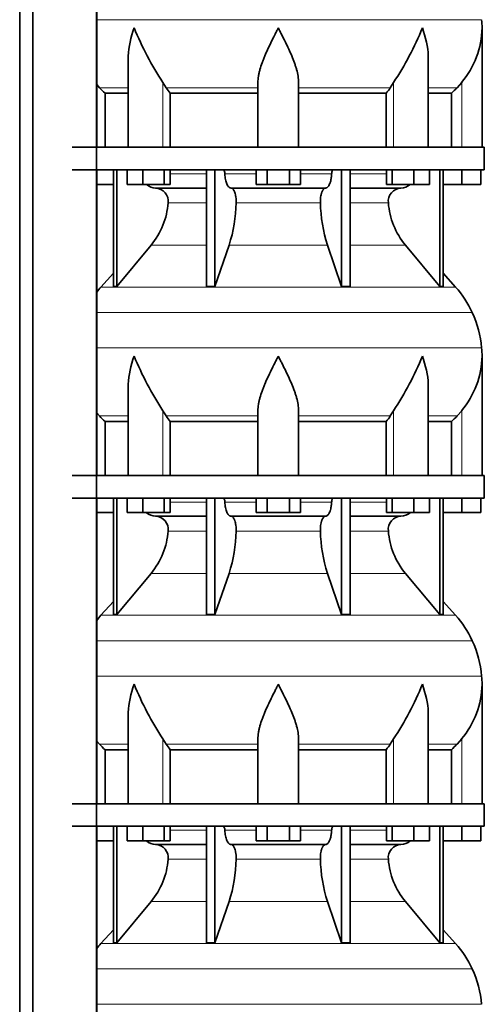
# Model space of a CAD drawing. Header units: millimetres. Extents: x 148 to 904, y -3036 to 2161.
# Tile 22 of 25: x 603 to 808, y 749 to 1184. Entities that reach past the tile are written whole.
import ezdxf

# ---------------------------------------------------------------- set-up
doc = ezdxf.new("R2010")
doc.units = ezdxf.units.MM
doc.layers.add('MID_134-14', color=7, linetype='Continuous')
doc.layers.add('VSI134_DIFFUSORE', color=7, linetype='Continuous')

# ---------------------------------------------------------------- blocks, each defined once
blk = doc.blocks.new('SE3')
at = {"layer": 'MID_134-14', "color": 7, "linetype": 'Continuous', "lineweight": 35}
for p, q in [((603.09, 1582.68), (603.09, -463.82)), ((608.89, 1582.68), (608.89, -463.82)), ((637.02, -463.82), (637.02, 1582.68)), ((637.09, 1127.68), (637.09, 1262.68)), ((637.09, 982.68), (637.09, 1117.68)), ((637.09, 837.68), (637.09, 972.68)), ((637.09, 692.68), (637.09, 827.68))]:
    blk.add_line(p, q, dxfattribs=at)
at = {"layer": 'VSI134_DIFFUSORE', "color": 4, "linetype": 'Continuous', "lineweight": 9}
for p, q in [((637.09, 1184.04), (807.11, 1184.04)), ((651.01, 1153.98), (638.3, 1153.98)), ((666.37, 1127.68), (666.37, 1156.28)), ((708.29, 1153.98), (667.8, 1153.98)), ((726.29, 1153.98), (766.78, 1153.98)), ((768.2, 1127.68), (768.2, 1156.28)), ((783.56, 1153.98), (796.28, 1153.98)), ((798.29, 1127.68), (798.29, 1156.28)), ((669.49, 1115.91), (685.59, 1115.91)), ((693.71, 1115.91), (707.47, 1115.91)), ((727.1, 1115.91), (740.86, 1115.91)), ((748.98, 1115.91), (765.08, 1115.91)), ((685.59, 1103.14), (668.66, 1103.14)), ((735.9, 1103.14), (698.68, 1103.14)), ((765.91, 1103.14), (748.98, 1103.14)), ((661.14, 1084.44), (685.59, 1084.44)), ((695.56, 1084.44), (739.01, 1084.44)), ((748.98, 1084.44), (773.43, 1084.44)), ((638.99, 1065.93), (795.58, 1065.93)), ((802.95, 1054.67), (637.09, 1054.67)), ((637.09, 1039.04), (807.11, 1039.04)), ((666.37, 982.68), (666.37, 1011.28)), ((768.2, 982.68), (768.2, 1011.28)), ((798.29, 982.68), (798.29, 1011.28)), ((651.01, 1008.98), (638.3, 1008.98)), ((708.29, 1008.98), (667.8, 1008.98)), ((726.29, 1008.98), (766.78, 1008.98)), ((783.56, 1008.98), (796.28, 1008.98)), ((669.49, 970.91), (685.59, 970.91)), ((693.71, 970.91), (707.47, 970.91)), ((727.1, 970.91), (740.86, 970.91)), ((748.98, 970.91), (765.08, 970.91)), ((685.59, 958.14), (668.66, 958.14)), ((735.9, 958.14), (698.68, 958.14)), ((765.91, 958.14), (748.98, 958.14)), ((661.14, 939.44), (685.59, 939.44)), ((695.56, 939.44), (739.01, 939.44)), ((748.98, 939.44), (773.43, 939.44)), ((638.99, 920.93), (795.58, 920.93)), ((802.95, 909.67), (637.09, 909.67)), ((637.09, 894.04), (807.11, 894.04)), ((666.37, 837.68), (666.37, 866.28)), ((768.2, 837.68), (768.2, 866.28)), ((798.29, 837.68), (798.29, 866.28)), ((651.01, 863.98), (638.3, 863.98)), ((708.29, 863.98), (667.8, 863.98)), ((726.29, 863.98), (766.78, 863.98)), ((783.56, 863.98), (796.28, 863.98)), ((669.49, 825.91), (685.59, 825.91)), ((693.71, 825.91), (707.47, 825.91)), ((727.1, 825.91), (740.86, 825.91)), ((748.98, 825.91), (765.08, 825.91)), ((685.59, 813.14), (668.66, 813.14)), ((735.9, 813.14), (698.68, 813.14)), ((765.91, 813.14), (748.98, 813.14)), ((661.14, 794.44), (685.59, 794.44)), ((695.56, 794.44), (739.01, 794.44)), ((748.98, 794.44), (773.43, 794.44)), ((638.99, 775.93), (795.58, 775.93)), ((802.95, 764.67), (637.09, 764.67)), ((637.09, 749.04), (807.11, 749.04))]:
    blk.add_line(p, q, dxfattribs=at)
at = {"layer": 'VSI134_DIFFUSORE', "color": 7, "linetype": 'Continuous', "lineweight": 35}
for p, q in [((807.29, 1127.68), (807.29, 1180.42)), ((651.01, 1167.04), (651.01, 1127.68)), ((783.56, 1127.68), (783.56, 1167.04)), ((638.3, 1153.98), (637.09, 1155.36)), ((667.8, 1153.98), (666.37, 1156.28)), ((708.29, 1127.68), (708.29, 1156.28)), ((726.29, 1127.68), (726.29, 1156.28)), ((768.2, 1156.28), (766.78, 1153.98)), ((798.29, 1156.28), (796.28, 1153.98)), ((640.81, 1151.54), (651.01, 1151.54)), ((640.81, 1127.68), (640.81, 1151.54)), ((669.58, 1151.54), (708.29, 1151.54)), ((669.58, 1127.68), (669.58, 1151.54)), ((726.29, 1151.54), (765, 1151.54)), ((765, 1151.54), (765, 1127.68)), ((783.56, 1151.54), (793.76, 1151.54)), ((793.76, 1151.54), (793.76, 1127.68)), ((808.29, 1127.68), (626.29, 1127.68)), ((808.29, 1117.68), (808.29, 1127.68)), ((626.29, 1117.68), (808.29, 1117.68)), ((644.46, 1117.68), (644.46, 1066.23)), ((645.99, 1117.68), (645.99, 1066.23)), ((650.53, 1111.28), (650.53, 1117.68)), ((657.47, 1111.28), (657.47, 1117.68)), ((666.95, 1111.28), (666.95, 1117.68)), ((669.49, 1111.28), (669.49, 1117.68)), ((685.59, 1117.68), (685.59, 1066.23)), ((689.28, 1117.68), (689.28, 1066.23)), ((707.47, 1111.28), (707.47, 1117.68)), ((712.38, 1111.28), (712.38, 1117.68)), ((722.19, 1111.28), (722.19, 1117.68)), ((727.1, 1111.28), (727.1, 1117.68)), ((745.29, 1117.68), (745.29, 1066.23)), ((748.98, 1117.68), (748.98, 1066.23)), ((765.08, 1111.28), (765.08, 1117.68)), ((767.62, 1111.28), (767.62, 1117.68)), ((777.1, 1111.28), (777.1, 1117.68)), ((784.04, 1111.28), (784.04, 1117.68)), ((788.58, 1117.68), (788.58, 1066.23)), ((790.11, 1117.68), (790.11, 1066.23)), ((798.29, 1111.28), (798.29, 1117.68)), ((806.79, 1111.28), (806.79, 1117.68)), ((644.46, 1111.28), (637.09, 1111.28)), ((657.47, 1111.28), (650.53, 1111.28)), ((666.95, 1111.28), (657.47, 1111.28)), ((663.11, 1109.68), (685.59, 1109.68)), ((669.49, 1111.28), (666.95, 1111.28)), ((696.38, 1109.68), (738.2, 1109.68)), ((712.38, 1111.28), (707.47, 1111.28)), ((722.19, 1111.28), (712.38, 1111.28)), ((727.1, 1111.28), (722.19, 1111.28)), ((748.98, 1109.68), (771.46, 1109.68)), ((767.62, 1111.28), (765.08, 1111.28)), ((777.1, 1111.28), (767.62, 1111.28)), ((784.04, 1111.28), (777.1, 1111.28)), ((798.29, 1111.28), (790.11, 1111.28)), ((806.79, 1111.28), (798.29, 1111.28)), ((645.99, 1066.23), (661.14, 1084.44)), ((689.28, 1066.23), (695.56, 1084.44)), ((739.01, 1084.44), (745.29, 1066.23)), ((773.43, 1084.44), (788.58, 1066.23)), ((644.46, 1072), (638.99, 1065.93)), ((795.58, 1065.93), (790.11, 1072)), ((644.46, 1066.23), (645.99, 1066.23)), ((685.59, 1066.23), (689.28, 1066.23)), ((745.29, 1066.23), (748.98, 1066.23)), ((788.58, 1066.23), (790.11, 1066.23)), ((807.29, 982.68), (807.29, 1035.42)), ((651.01, 1022.04), (651.01, 982.68)), ((783.56, 982.68), (783.56, 1022.04)), ((638.3, 1008.98), (637.09, 1010.36)), ((667.8, 1008.98), (666.37, 1011.28)), ((708.29, 982.68), (708.29, 1011.28)), ((726.29, 982.68), (726.29, 1011.28)), ((768.2, 1011.28), (766.78, 1008.98)), ((798.29, 1011.28), (796.28, 1008.98)), ((640.81, 1006.54), (651.01, 1006.54)), ((640.81, 982.68), (640.81, 1006.54)), ((669.58, 1006.54), (708.29, 1006.54)), ((669.58, 982.68), (669.58, 1006.54)), ((726.29, 1006.54), (765, 1006.54)), ((765, 1006.54), (765, 982.68)), ((783.56, 1006.54), (793.76, 1006.54)), ((793.76, 1006.54), (793.76, 982.68)), ((808.29, 982.68), (626.29, 982.68)), ((808.29, 972.68), (808.29, 982.68)), ((626.29, 972.68), (808.29, 972.68)), ((644.46, 972.68), (644.46, 921.23)), ((645.99, 972.68), (645.99, 921.23)), ((650.53, 966.28), (650.53, 972.68)), ((657.47, 966.28), (657.47, 972.68)), ((666.95, 966.28), (666.95, 972.68)), ((669.49, 966.28), (669.49, 972.68)), ((685.59, 972.68), (685.59, 921.23)), ((689.28, 972.68), (689.28, 921.23)), ((707.47, 966.28), (707.47, 972.68)), ((712.38, 966.28), (712.38, 972.68)), ((722.19, 966.28), (722.19, 972.68)), ((727.1, 966.28), (727.1, 972.68)), ((745.29, 972.68), (745.29, 921.23)), ((748.98, 972.68), (748.98, 921.23)), ((765.08, 966.28), (765.08, 972.68)), ((767.62, 966.28), (767.62, 972.68)), ((777.1, 966.28), (777.1, 972.68)), ((784.04, 966.28), (784.04, 972.68)), ((788.58, 972.68), (788.58, 921.23)), ((790.11, 972.68), (790.11, 921.23)), ((798.29, 966.28), (798.29, 972.68)), ((806.79, 966.28), (806.79, 972.68)), ((644.46, 966.28), (637.09, 966.28)), ((657.47, 966.28), (650.53, 966.28)), ((666.95, 966.28), (657.47, 966.28)), ((669.49, 966.28), (666.95, 966.28)), ((712.38, 966.28), (707.47, 966.28)), ((722.19, 966.28), (712.38, 966.28)), ((727.1, 966.28), (722.19, 966.28)), ((767.62, 966.28), (765.08, 966.28)), ((777.1, 966.28), (767.62, 966.28)), ((784.04, 966.28), (777.1, 966.28)), ((798.29, 966.28), (790.11, 966.28)), ((806.79, 966.28), (798.29, 966.28)), ((663.11, 964.68), (685.59, 964.68)), ((696.38, 964.68), (738.2, 964.68)), ((748.98, 964.68), (771.46, 964.68)), ((645.99, 921.23), (661.14, 939.44)), ((689.28, 921.23), (695.56, 939.44)), ((739.01, 939.44), (745.29, 921.23)), ((773.43, 939.44), (788.58, 921.23)), ((644.46, 927), (638.99, 920.93)), ((795.58, 920.93), (790.11, 927)), ((644.46, 921.23), (645.99, 921.23)), ((685.59, 921.23), (689.28, 921.23)), ((745.29, 921.23), (748.98, 921.23)), ((788.58, 921.23), (790.11, 921.23)), ((807.29, 837.68), (807.29, 890.42)), ((651.01, 877.04), (651.01, 837.68)), ((783.56, 837.68), (783.56, 877.04)), ((667.8, 863.98), (666.37, 866.28)), ((708.29, 837.68), (708.29, 866.28)), ((726.29, 837.68), (726.29, 866.28)), ((768.2, 866.28), (766.78, 863.98)), ((798.29, 866.28), (796.28, 863.98)), ((638.3, 863.98), (637.09, 865.36)), ((640.81, 861.54), (651.01, 861.54)), ((640.81, 837.68), (640.81, 861.54)), ((669.58, 861.54), (708.29, 861.54)), ((669.58, 837.68), (669.58, 861.54)), ((726.29, 861.54), (765, 861.54)), ((765, 861.54), (765, 837.68)), ((783.56, 861.54), (793.76, 861.54)), ((793.76, 861.54), (793.76, 837.68)), ((808.29, 837.68), (626.29, 837.68)), ((808.29, 827.68), (808.29, 837.68)), ((626.29, 827.68), (808.29, 827.68)), ((644.46, 827.68), (644.46, 776.23)), ((645.99, 827.68), (645.99, 776.23)), ((650.53, 821.28), (650.53, 827.68)), ((657.47, 821.28), (657.47, 827.68)), ((666.95, 821.28), (666.95, 827.68)), ((669.49, 821.28), (669.49, 827.68)), ((685.59, 827.68), (685.59, 776.23)), ((689.28, 827.68), (689.28, 776.23)), ((707.47, 821.28), (707.47, 827.68)), ((712.38, 821.28), (712.38, 827.68)), ((722.19, 821.28), (722.19, 827.68)), ((727.1, 821.28), (727.1, 827.68)), ((745.29, 827.68), (745.29, 776.23)), ((748.98, 827.68), (748.98, 776.23)), ((765.08, 821.28), (765.08, 827.68)), ((767.62, 821.28), (767.62, 827.68)), ((777.1, 821.28), (777.1, 827.68)), ((784.04, 821.28), (784.04, 827.68)), ((788.58, 827.68), (788.58, 776.23)), ((790.11, 827.68), (790.11, 776.23)), ((798.29, 821.28), (798.29, 827.68)), ((806.79, 821.28), (806.79, 827.68)), ((644.46, 821.28), (637.09, 821.28)), ((657.47, 821.28), (650.53, 821.28)), ((666.95, 821.28), (657.47, 821.28)), ((663.11, 819.68), (685.59, 819.68)), ((669.49, 821.28), (666.95, 821.28)), ((696.38, 819.68), (738.2, 819.68)), ((712.38, 821.28), (707.47, 821.28)), ((722.19, 821.28), (712.38, 821.28)), ((727.1, 821.28), (722.19, 821.28)), ((748.98, 819.68), (771.46, 819.68)), ((767.62, 821.28), (765.08, 821.28)), ((777.1, 821.28), (767.62, 821.28)), ((784.04, 821.28), (777.1, 821.28)), ((798.29, 821.28), (790.11, 821.28)), ((806.79, 821.28), (798.29, 821.28)), ((645.99, 776.23), (661.14, 794.44)), ((689.28, 776.23), (695.56, 794.44)), ((739.01, 794.44), (745.29, 776.23)), ((773.43, 794.44), (788.58, 776.23)), ((644.46, 782), (638.99, 775.93)), ((795.58, 775.93), (790.11, 782)), ((644.46, 776.23), (645.99, 776.23)), ((685.59, 776.23), (689.28, 776.23)), ((745.29, 776.23), (748.98, 776.23)), ((788.58, 776.23), (790.11, 776.23))]:
    blk.add_line(p, q, dxfattribs=at)
for centre, radius, start, end in [((768.79, 1180.41), 38.5, 359.9671, 5.4174), ((779.47, 1231.35), 135.74, 202.0412, 213.5763), ((655.1, 1231.35), 135.74, 326.4237, 337.9588), ((768.63, 1181.08), 38.66, 320.0894, 359.0042), ((700.91, 1176.2), 39.88, 213.8582, 218.2062), ((733.66, 1176.2), 39.88, 321.7938, 326.1418), ((663.34, 1116.36), 6.68, 230.2819, 268.0094), ((662.83, 1103.82), 5.87, 353.3223, 87.2173), ((771.72, 1103.84), 5.85, 92.5772, 186.8833), ((771.22, 1116.37), 6.69, 272.0607, 309.722), ((635.35, 1105.66), 33.4, 320.5472, 355.6594), ((633.72, 1104.34), 64.97, 342.1602, 358.9354), ((802.36, 1104.59), 66.48, 181.2569, 197.6475), ((799.32, 1105.71), 33.51, 184.3996, 219.3938), ((671.69, 1036.48), 44, 138, 141.8316), ((762.89, 1036.48), 44, 24.4088, 42), ((758.33, 1034.42), 49, 5.4174, 24.4088), ((779.47, 1086.35), 135.74, 202.0412, 213.5763), ((655.1, 1086.35), 135.74, 326.4237, 337.9588), ((768.63, 1036.08), 38.66, 320.0894, 359.0042), ((768.79, 1035.41), 38.5, 359.9671, 5.4174), ((700.91, 1031.2), 39.88, 213.8582, 218.2062), ((733.66, 1031.2), 39.88, 321.7938, 326.1418), ((663.34, 971.36), 6.68, 230.2819, 268.0094), ((771.22, 971.37), 6.69, 272.0607, 309.722), ((662.83, 958.82), 5.87, 353.3223, 87.2173), ((771.72, 958.84), 5.85, 92.5772, 186.8833), ((635.35, 960.66), 33.4, 320.5472, 355.6594), ((633.72, 959.34), 64.97, 342.1602, 358.9354), ((802.36, 959.59), 66.48, 181.2569, 197.6475), ((799.32, 960.71), 33.51, 184.3996, 219.3938), ((671.69, 891.48), 44, 138, 141.8316), ((762.89, 891.48), 44, 24.4088, 42), ((758.33, 889.42), 49, 5.4174, 24.4088), ((768.79, 890.41), 38.5, 359.9671, 5.4174), ((779.47, 941.35), 135.74, 202.0412, 213.5763), ((655.1, 941.35), 135.74, 326.4237, 337.9588), ((768.63, 891.08), 38.66, 320.0894, 359.0042), ((700.91, 886.2), 39.88, 213.8582, 218.2062), ((733.66, 886.2), 39.88, 321.7938, 326.1418), ((663.34, 826.36), 6.68, 230.2819, 268.0094), ((662.83, 813.82), 5.87, 353.3223, 87.2173), ((771.72, 813.84), 5.85, 92.5772, 186.8833), ((771.22, 826.37), 6.69, 272.0607, 309.722), ((635.35, 815.66), 33.4, 320.5472, 355.6594), ((633.72, 814.34), 64.97, 342.1602, 358.9354), ((802.36, 814.59), 66.48, 181.2569, 197.6475), ((799.32, 815.71), 33.51, 184.3996, 219.3938), ((671.69, 746.48), 44, 138, 141.8316), ((762.89, 746.48), 44, 24.4088, 42), ((758.33, 744.42), 49, 5.4174, 24.4088)]:
    blk.add_arc(centre, radius, start, end, dxfattribs=at)
for points, knots in [([(651.01, 1167.03), (651.01, 1167.36), (651.02, 1167.68), (651.17, 1172.05), (652.15, 1176.26), (653.65, 1180.41)], [0.4601729, 0.4601729, 0.4601729, 0.4601729, 0.5, 0.5, 1, 1, 1, 1]), ([(708.29, 1156.28), (708.29, 1157.2), (708.38, 1158.13), (708.62, 1159.58), (708.71, 1160.07), (708.93, 1161.04), (709.06, 1161.53), (709.47, 1163.01), (709.79, 1164), (710.34, 1165.5), (710.53, 1166.01), (710.92, 1167.03), (711.13, 1167.54), (712.21, 1170.1), (713.16, 1172.14), (714.67, 1175.23), (715.18, 1176.25), (715.96, 1177.81), (716.23, 1178.33), (716.62, 1179.11), (716.82, 1179.5), (717.02, 1179.89), (717.15, 1180.15), (717.22, 1180.28), (717.29, 1180.41)], [0, 0, 0, 0, 0.125, 0.125, 0.1875, 0.1875, 0.25, 0.25, 0.375, 0.375, 0.4375, 0.4375, 0.5, 0.5, 0.75, 0.75, 0.875, 0.875, 0.9375, 0.9375, 0.96875, 0.984375, 0.984375, 1, 1, 1, 1]), ([(726.29, 1156.28), (726.29, 1157.2), (726.2, 1158.13), (725.88, 1160.03), (725.66, 1161), (725.25, 1162.48), (725.1, 1162.98), (724.78, 1163.98), (724.61, 1164.48), (724.07, 1165.99), (723.67, 1166.99), (722.82, 1169.02), (722.37, 1170.04), (721.43, 1172.09), (720.93, 1173.13), (719.92, 1175.21), (719.4, 1176.24), (718.61, 1177.8), (718.35, 1178.32), (717.95, 1179.1), (717.82, 1179.37), (717.55, 1179.89), (717.42, 1180.15), (717.29, 1180.41)], [0, 0, 0, 0, 0.125, 0.125, 0.25, 0.25, 0.3125, 0.3125, 0.375, 0.375, 0.5, 0.5, 0.625, 0.625, 0.75, 0.75, 0.875, 0.875, 0.9375, 0.9375, 0.96875, 0.96875, 1, 1, 1, 1]), ([(783.56, 1167.03), (783.56, 1167.36), (783.56, 1167.68), (783.41, 1172.05), (782.42, 1176.26), (780.93, 1180.41)], [0.4601729, 0.4601729, 0.4601729, 0.4601729, 0.5, 0.5, 1, 1, 1, 1]), ([(692.95, 1117.68), (693, 1117.68), (693.05, 1117.67), (693.14, 1117.63), (693.18, 1117.6), (693.31, 1117.47), (693.39, 1117.34), (693.53, 1117.01), (693.59, 1116.82), (693.68, 1116.39), (693.7, 1116.15), (693.71, 1115.91)], [0, 0, 0, 0, 0.125, 0.125, 0.25, 0.25, 0.5, 0.5, 0.75, 0.75, 1, 1, 1, 1]), ([(696.38, 1109.68), (696.22, 1109.68), (696.05, 1109.72), (695.81, 1109.84), (695.73, 1109.89), (695.58, 1110), (695.5, 1110.07), (695.27, 1110.29), (695.12, 1110.48), (694.84, 1110.93), (694.71, 1111.18), (694.47, 1111.74), (694.36, 1112.06), (694.16, 1112.73), (694.07, 1113.09), (693.92, 1113.84), (693.86, 1114.24), (693.77, 1115.06), (693.73, 1115.48), (693.71, 1115.91)], [0, 0, 0, 0, 0.125, 0.125, 0.1875, 0.1875, 0.25, 0.25, 0.375, 0.375, 0.5, 0.5, 0.625, 0.625, 0.75, 0.75, 0.875, 0.875, 1, 1, 1, 1]), ([(740.86, 1115.91), (740.84, 1115.48), (740.81, 1115.06), (740.74, 1114.45), (740.71, 1114.25), (740.65, 1113.86), (740.61, 1113.66), (740.5, 1113.09), (740.41, 1112.74), (740.27, 1112.23), (740.21, 1112.07), (740.1, 1111.76), (740.04, 1111.61), (739.86, 1111.18), (739.73, 1110.93), (739.45, 1110.49), (739.3, 1110.3), (739, 1109.99), (738.84, 1109.88), (738.52, 1109.72), (738.36, 1109.68), (738.2, 1109.68)], [0, 0, 0, 0, 0.125, 0.125, 0.1875, 0.1875, 0.25, 0.25, 0.375, 0.375, 0.4375, 0.4375, 0.5, 0.5, 0.625, 0.625, 0.75, 0.75, 0.875, 0.875, 1, 1, 1, 1]), ([(740.86, 1115.91), (740.87, 1116.15), (740.9, 1116.38), (740.96, 1116.71), (740.99, 1116.81), (741.04, 1117), (741.07, 1117.09), (741.14, 1117.26), (741.18, 1117.33), (741.26, 1117.45), (741.3, 1117.51), (741.39, 1117.6), (741.44, 1117.63), (741.53, 1117.67), (741.57, 1117.68), (741.62, 1117.68)], [0, 0, 0, 0, 0.25, 0.25, 0.375, 0.375, 0.5, 0.5, 0.625, 0.625, 0.75, 0.75, 0.875, 0.875, 1, 1, 1, 1]), ([(696.38, 1109.68), (696.46, 1109.68), (696.54, 1109.67), (696.7, 1109.63), (696.78, 1109.6), (697.01, 1109.47), (697.16, 1109.34), (697.45, 1109.01), (697.59, 1108.8), (697.78, 1108.44), (697.85, 1108.31), (697.97, 1108.03), (698.02, 1107.88), (698.19, 1107.43), (698.28, 1107.09), (698.4, 1106.56), (698.44, 1106.37), (698.51, 1105.99), (698.54, 1105.8), (698.61, 1105.21), (698.65, 1104.8), (698.69, 1103.97), (698.69, 1103.55), (698.68, 1103.14)], [0, 0, 0, 0, 0.0625, 0.0625, 0.125, 0.125, 0.25, 0.25, 0.375, 0.375, 0.4375, 0.4375, 0.5, 0.5, 0.625, 0.625, 0.6875, 0.6875, 0.75, 0.75, 0.875, 0.875, 1, 1, 1, 1]), ([(735.9, 1103.14), (735.88, 1103.55), (735.89, 1103.97), (735.92, 1104.59), (735.93, 1104.79), (735.96, 1105.2), (735.99, 1105.4), (736.06, 1105.99), (736.13, 1106.37), (736.25, 1106.91), (736.3, 1107.08), (736.39, 1107.42), (736.49, 1107.74), (736.61, 1108.03), (736.72, 1108.31), (736.79, 1108.44), (736.98, 1108.8), (737.12, 1109.01), (737.41, 1109.34), (737.57, 1109.47), (737.88, 1109.64), (738.04, 1109.68), (738.2, 1109.68)], [0, 0, 0, 0, 0.125, 0.125, 0.1875, 0.1875, 0.25, 0.25, 0.375, 0.375, 0.4375, 0.4375, 0.5, 0.5625, 0.5625, 0.625, 0.625, 0.75, 0.75, 0.875, 0.875, 1, 1, 1, 1]), ([(651.01, 1022.03), (651.01, 1022.36), (651.02, 1022.68), (651.17, 1027.05), (652.15, 1031.26), (653.65, 1035.41)], [0.4601729, 0.4601729, 0.4601729, 0.4601729, 0.5, 0.5, 1, 1, 1, 1]), ([(708.29, 1011.28), (708.29, 1012.2), (708.38, 1013.13), (708.62, 1014.58), (708.71, 1015.07), (708.93, 1016.04), (709.06, 1016.53), (709.47, 1018.01), (709.79, 1019), (710.34, 1020.5), (710.53, 1021.01), (710.92, 1022.03), (711.13, 1022.54), (712.21, 1025.1), (713.16, 1027.14), (714.67, 1030.23), (715.18, 1031.25), (715.96, 1032.81), (716.23, 1033.33), (716.62, 1034.11), (716.82, 1034.5), (717.02, 1034.89), (717.15, 1035.15), (717.22, 1035.28), (717.29, 1035.41)], [0, 0, 0, 0, 0.125, 0.125, 0.1875, 0.1875, 0.25, 0.25, 0.375, 0.375, 0.4375, 0.4375, 0.5, 0.5, 0.75, 0.75, 0.875, 0.875, 0.9375, 0.9375, 0.96875, 0.984375, 0.984375, 1, 1, 1, 1]), ([(726.29, 1011.28), (726.29, 1012.2), (726.2, 1013.13), (725.88, 1015.03), (725.66, 1016), (725.25, 1017.48), (725.1, 1017.98), (724.78, 1018.98), (724.61, 1019.48), (724.07, 1020.99), (723.67, 1021.99), (722.82, 1024.02), (722.37, 1025.04), (721.43, 1027.09), (720.93, 1028.13), (719.92, 1030.21), (719.4, 1031.24), (718.61, 1032.8), (718.35, 1033.32), (717.95, 1034.1), (717.82, 1034.37), (717.55, 1034.89), (717.42, 1035.15), (717.29, 1035.41)], [0, 0, 0, 0, 0.125, 0.125, 0.25, 0.25, 0.3125, 0.3125, 0.375, 0.375, 0.5, 0.5, 0.625, 0.625, 0.75, 0.75, 0.875, 0.875, 0.9375, 0.9375, 0.96875, 0.96875, 1, 1, 1, 1]), ([(783.56, 1022.03), (783.56, 1022.36), (783.56, 1022.68), (783.41, 1027.05), (782.42, 1031.26), (780.93, 1035.41)], [0.4601729, 0.4601729, 0.4601729, 0.4601729, 0.5, 0.5, 1, 1, 1, 1]), ([(692.95, 972.68), (693, 972.68), (693.05, 972.67), (693.14, 972.63), (693.18, 972.6), (693.31, 972.47), (693.39, 972.34), (693.53, 972.01), (693.59, 971.82), (693.68, 971.39), (693.7, 971.15), (693.71, 970.91)], [0, 0, 0, 0, 0.125, 0.125, 0.25, 0.25, 0.5, 0.5, 0.75, 0.75, 1, 1, 1, 1]), ([(696.38, 964.68), (696.22, 964.68), (696.05, 964.72), (695.81, 964.84), (695.73, 964.89), (695.58, 965), (695.5, 965.07), (695.27, 965.29), (695.12, 965.48), (694.84, 965.93), (694.71, 966.18), (694.47, 966.74), (694.36, 967.06), (694.16, 967.73), (694.07, 968.09), (693.92, 968.84), (693.86, 969.24), (693.77, 970.06), (693.73, 970.48), (693.71, 970.91)], [0, 0, 0, 0, 0.125, 0.125, 0.1875, 0.1875, 0.25, 0.25, 0.375, 0.375, 0.5, 0.5, 0.625, 0.625, 0.75, 0.75, 0.875, 0.875, 1, 1, 1, 1]), ([(740.86, 970.91), (740.84, 970.48), (740.81, 970.06), (740.74, 969.45), (740.71, 969.25), (740.65, 968.86), (740.61, 968.66), (740.5, 968.09), (740.41, 967.74), (740.27, 967.23), (740.21, 967.07), (740.1, 966.76), (740.04, 966.61), (739.86, 966.18), (739.73, 965.93), (739.45, 965.49), (739.3, 965.3), (739, 964.99), (738.84, 964.88), (738.52, 964.72), (738.36, 964.68), (738.2, 964.68)], [0, 0, 0, 0, 0.125, 0.125, 0.1875, 0.1875, 0.25, 0.25, 0.375, 0.375, 0.4375, 0.4375, 0.5, 0.5, 0.625, 0.625, 0.75, 0.75, 0.875, 0.875, 1, 1, 1, 1]), ([(740.86, 970.91), (740.87, 971.15), (740.9, 971.38), (740.96, 971.71), (740.99, 971.81), (741.04, 972), (741.07, 972.09), (741.14, 972.26), (741.18, 972.33), (741.26, 972.45), (741.3, 972.51), (741.39, 972.6), (741.44, 972.63), (741.53, 972.67), (741.57, 972.68), (741.62, 972.68)], [0, 0, 0, 0, 0.25, 0.25, 0.375, 0.375, 0.5, 0.5, 0.625, 0.625, 0.75, 0.75, 0.875, 0.875, 1, 1, 1, 1]), ([(696.38, 964.68), (696.46, 964.68), (696.54, 964.67), (696.7, 964.63), (696.78, 964.6), (697.01, 964.47), (697.16, 964.34), (697.45, 964.01), (697.59, 963.8), (697.78, 963.44), (697.85, 963.31), (697.97, 963.03), (698.02, 962.88), (698.19, 962.43), (698.28, 962.09), (698.4, 961.56), (698.44, 961.37), (698.51, 960.99), (698.54, 960.8), (698.61, 960.21), (698.65, 959.8), (698.69, 958.97), (698.69, 958.55), (698.68, 958.14)], [0, 0, 0, 0, 0.0625, 0.0625, 0.125, 0.125, 0.25, 0.25, 0.375, 0.375, 0.4375, 0.4375, 0.5, 0.5, 0.625, 0.625, 0.6875, 0.6875, 0.75, 0.75, 0.875, 0.875, 1, 1, 1, 1]), ([(735.9, 958.14), (735.88, 958.55), (735.89, 958.97), (735.92, 959.59), (735.93, 959.79), (735.96, 960.2), (735.99, 960.4), (736.06, 960.99), (736.13, 961.37), (736.25, 961.91), (736.3, 962.08), (736.39, 962.42), (736.49, 962.74), (736.61, 963.03), (736.72, 963.31), (736.79, 963.44), (736.98, 963.8), (737.12, 964.01), (737.41, 964.34), (737.57, 964.47), (737.88, 964.64), (738.04, 964.68), (738.2, 964.68)], [0, 0, 0, 0, 0.125, 0.125, 0.1875, 0.1875, 0.25, 0.25, 0.375, 0.375, 0.4375, 0.4375, 0.5, 0.5625, 0.5625, 0.625, 0.625, 0.75, 0.75, 0.875, 0.875, 1, 1, 1, 1]), ([(651.01, 877.03), (651.01, 877.36), (651.02, 877.68), (651.17, 882.05), (652.15, 886.26), (653.65, 890.41)], [0.4601729, 0.4601729, 0.4601729, 0.4601729, 0.5, 0.5, 1, 1, 1, 1]), ([(708.29, 866.28), (708.29, 867.2), (708.38, 868.13), (708.62, 869.58), (708.71, 870.07), (708.93, 871.04), (709.06, 871.53), (709.47, 873.01), (709.79, 874), (710.34, 875.5), (710.53, 876.01), (710.92, 877.03), (711.13, 877.54), (712.21, 880.1), (713.16, 882.14), (714.67, 885.23), (715.18, 886.25), (715.96, 887.81), (716.23, 888.33), (716.62, 889.11), (716.82, 889.5), (717.02, 889.89), (717.15, 890.15), (717.22, 890.28), (717.29, 890.41)], [0, 0, 0, 0, 0.125, 0.125, 0.1875, 0.1875, 0.25, 0.25, 0.375, 0.375, 0.4375, 0.4375, 0.5, 0.5, 0.75, 0.75, 0.875, 0.875, 0.9375, 0.9375, 0.96875, 0.984375, 0.984375, 1, 1, 1, 1]), ([(726.29, 866.28), (726.29, 867.2), (726.2, 868.13), (725.88, 870.03), (725.66, 871), (725.25, 872.48), (725.1, 872.98), (724.78, 873.98), (724.61, 874.48), (724.07, 875.99), (723.67, 876.99), (722.82, 879.02), (722.37, 880.04), (721.43, 882.09), (720.93, 883.13), (719.92, 885.21), (719.4, 886.24), (718.61, 887.8), (718.35, 888.32), (717.95, 889.1), (717.82, 889.37), (717.55, 889.89), (717.42, 890.15), (717.29, 890.41)], [0, 0, 0, 0, 0.125, 0.125, 0.25, 0.25, 0.3125, 0.3125, 0.375, 0.375, 0.5, 0.5, 0.625, 0.625, 0.75, 0.75, 0.875, 0.875, 0.9375, 0.9375, 0.96875, 0.96875, 1, 1, 1, 1]), ([(783.56, 877.03), (783.56, 877.36), (783.56, 877.68), (783.41, 882.05), (782.42, 886.26), (780.93, 890.41)], [0.4601729, 0.4601729, 0.4601729, 0.4601729, 0.5, 0.5, 1, 1, 1, 1]), ([(692.95, 827.68), (693, 827.68), (693.05, 827.67), (693.14, 827.63), (693.18, 827.6), (693.31, 827.47), (693.39, 827.34), (693.53, 827.01), (693.59, 826.82), (693.68, 826.39), (693.7, 826.15), (693.71, 825.91)], [0, 0, 0, 0, 0.125, 0.125, 0.25, 0.25, 0.5, 0.5, 0.75, 0.75, 1, 1, 1, 1]), ([(740.86, 825.91), (740.87, 826.15), (740.9, 826.38), (740.96, 826.71), (740.99, 826.81), (741.04, 827), (741.07, 827.09), (741.14, 827.26), (741.18, 827.33), (741.26, 827.45), (741.3, 827.51), (741.39, 827.6), (741.44, 827.63), (741.53, 827.67), (741.57, 827.68), (741.62, 827.68)], [0, 0, 0, 0, 0.25, 0.25, 0.375, 0.375, 0.5, 0.5, 0.625, 0.625, 0.75, 0.75, 0.875, 0.875, 1, 1, 1, 1]), ([(696.38, 819.68), (696.22, 819.68), (696.05, 819.72), (695.81, 819.84), (695.73, 819.89), (695.58, 820), (695.5, 820.07), (695.27, 820.29), (695.12, 820.48), (694.84, 820.93), (694.71, 821.18), (694.47, 821.74), (694.36, 822.06), (694.16, 822.73), (694.07, 823.09), (693.92, 823.84), (693.86, 824.24), (693.77, 825.06), (693.73, 825.48), (693.71, 825.91)], [0, 0, 0, 0, 0.125, 0.125, 0.1875, 0.1875, 0.25, 0.25, 0.375, 0.375, 0.5, 0.5, 0.625, 0.625, 0.75, 0.75, 0.875, 0.875, 1, 1, 1, 1]), ([(740.86, 825.91), (740.84, 825.48), (740.81, 825.06), (740.74, 824.45), (740.71, 824.25), (740.65, 823.86), (740.61, 823.66), (740.5, 823.09), (740.41, 822.74), (740.27, 822.23), (740.21, 822.07), (740.1, 821.76), (740.04, 821.61), (739.86, 821.18), (739.73, 820.93), (739.45, 820.49), (739.3, 820.3), (739, 819.99), (738.84, 819.88), (738.52, 819.72), (738.36, 819.68), (738.2, 819.68)], [0, 0, 0, 0, 0.125, 0.125, 0.1875, 0.1875, 0.25, 0.25, 0.375, 0.375, 0.4375, 0.4375, 0.5, 0.5, 0.625, 0.625, 0.75, 0.75, 0.875, 0.875, 1, 1, 1, 1]), ([(696.38, 819.68), (696.46, 819.68), (696.54, 819.67), (696.7, 819.63), (696.78, 819.6), (697.01, 819.47), (697.16, 819.34), (697.45, 819.01), (697.59, 818.8), (697.78, 818.44), (697.85, 818.31), (697.97, 818.03), (698.02, 817.88), (698.19, 817.43), (698.28, 817.09), (698.4, 816.56), (698.44, 816.37), (698.51, 815.99), (698.54, 815.8), (698.61, 815.21), (698.65, 814.8), (698.69, 813.97), (698.69, 813.55), (698.68, 813.14)], [0, 0, 0, 0, 0.0625, 0.0625, 0.125, 0.125, 0.25, 0.25, 0.375, 0.375, 0.4375, 0.4375, 0.5, 0.5, 0.625, 0.625, 0.6875, 0.6875, 0.75, 0.75, 0.875, 0.875, 1, 1, 1, 1]), ([(735.9, 813.14), (735.88, 813.55), (735.89, 813.97), (735.92, 814.59), (735.93, 814.79), (735.96, 815.2), (735.99, 815.4), (736.06, 815.99), (736.13, 816.37), (736.25, 816.91), (736.3, 817.08), (736.39, 817.42), (736.49, 817.74), (736.61, 818.03), (736.72, 818.31), (736.79, 818.44), (736.98, 818.8), (737.12, 819.01), (737.41, 819.34), (737.57, 819.47), (737.88, 819.64), (738.04, 819.68), (738.2, 819.68)], [0, 0, 0, 0, 0.125, 0.125, 0.1875, 0.1875, 0.25, 0.25, 0.375, 0.375, 0.4375, 0.4375, 0.5, 0.5625, 0.5625, 0.625, 0.625, 0.75, 0.75, 0.875, 0.875, 1, 1, 1, 1])]:
    blk.add_open_spline(points, degree=3, knots=knots, dxfattribs=at)
for points in [[(640.81, 1151.54), (639.94, 1152.32), (639.1, 1153.14), (638.3, 1153.98)], [(796.28, 1153.98), (795.47, 1153.14), (794.63, 1152.32), (793.76, 1151.54)], [(640.81, 1006.54), (639.94, 1007.32), (639.1, 1008.14), (638.3, 1008.98)], [(796.28, 1008.98), (795.47, 1008.14), (794.63, 1007.32), (793.76, 1006.54)], [(640.81, 861.54), (639.94, 862.32), (639.1, 863.14), (638.3, 863.98)], [(796.28, 863.98), (795.47, 863.14), (794.63, 862.32), (793.76, 861.54)]]:
    blk.add_open_spline(points, degree=3, dxfattribs=at)

msp = doc.modelspace()

# ---------------------------------------------------------------- block references
msp.add_blockref('SE3', (0, 0))

doc.saveas('drawing.dxf')
